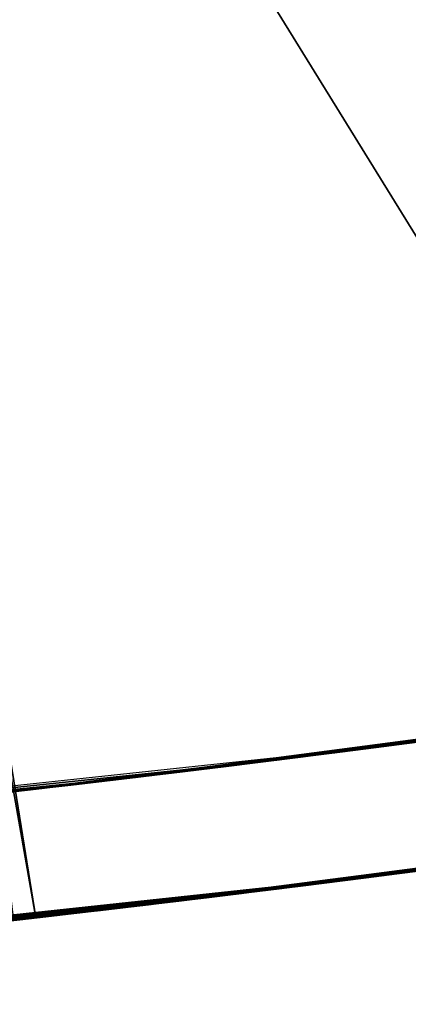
# Model space of a CAD drawing. Header units: millimetres. Extents: x -20 to 891, y -20 to 307.
# Tile 69 of 113: x 873.447 to 873.751, y 8.849 to 9.618. Entities that reach past the tile are written whole.
import ezdxf

# ---------------------------------------------------------------- set-up
doc = ezdxf.new("R2010")
doc.units = ezdxf.units.MM
doc.header["$LTSCALE"] = 41.718519
for name, color, linetype in [('78', 7, 'CONTINUOUS'), ('79', 7, 'CONTINUOUS'), ('80', 7, 'CONTINUOUS'), ('85', 7, 'CONTINUOUS'), ('86', 7, 'CONTINUOUS'), ('88', 7, 'CONTINUOUS'), ('89', 7, 'CONTINUOUS'), ('90', 7, 'CONTINUOUS'), ('91', 7, 'CONTINUOUS'), ('92', 7, 'CONTINUOUS'), ('93', 7, 'CONTINUOUS'), ('94', 7, 'CONTINUOUS'), ('95', 7, 'CONTINUOUS')]:
    doc.layers.add(name, color=color, linetype=linetype)

msp = doc.modelspace()

# ---------------------------------------------------------------- linework, layer by layer
at = {"layer": '78', "linetype": 'Continuous'}
for points in [[(870.06029, 48.75398, 65), (868.87932, 48.6532, 65), (875.79389, 9.32672, 65), (870.06029, 48.75398, 65)], [(876.93836, 9.6348, 65), (870.06029, 48.75398, 65), (875.79389, 9.32672, 65), (876.93836, 9.6348, 65)], [(868.87932, 48.6532, 65), (867.70628, 48.48263, 65), (875.79389, 9.32672, 65), (868.87932, 48.6532, 65)], [(867.12396, 48.37132, 65), (874.63287, 9.08691, 65), (867.70628, 48.48263, 65), (867.12396, 48.37132, 65)], [(867.70628, 48.48263, 65), (874.63287, 9.08691, 65), (875.79389, 9.32672, 65), (867.70628, 48.48263, 65)], [(866.54525, 48.24282, 65), (873.45983, 8.91633, 65), (867.12396, 48.37132, 65), (866.54525, 48.24282, 65)], [(874.04762, 8.99293, 65), (874.63287, 9.08691, 65), (867.12396, 48.37132, 65), (874.04762, 8.99293, 65)], [(873.45983, 8.91633, 65), (874.04762, 8.99293, 65), (867.12396, 48.37132, 65), (873.45983, 8.91633, 65)], [(872.87006, 8.85719, 65), (873.45983, 8.91633, 65), (866.54525, 48.24282, 65), (872.87006, 8.85719, 65)]]:
    msp.add_3dface(points, dxfattribs=at)
at = {"layer": '79', "linetype": 'Continuous'}
for points in [[(874.03906, 8.99169), (873.28988, 10.20536), (874.40782, 10.36728), (874.03906, 8.99169)], [(874.03906, 8.99169), (873.44273, 8.91437), (873.28988, 10.20536), (874.03906, 8.99169)]]:
    msp.add_3dface(points, dxfattribs=at)
at = {"layer": '80', "linetype": 'Continuous'}
for points in [[(874.63287, 9.08691, 22.66716), (873.72679, 8.94893, 22.65677), (874.63287, 9.08691, 22.18859), (874.63287, 9.08691, 22.66716)], [(874.63287, 9.08691, 22.18859), (873.72679, 8.94893, 22.65677), (874.35048, 9.03934, 22.19008), (874.63287, 9.08691, 22.18859)], [(874.63287, 9.08691, 11.15064), (874.11252, 9.00248, 12.01803), (873.74997, 8.95193, 10.4396), (874.63287, 9.08691, 11.15064)], [(874.35048, 9.03934, 22.19008), (873.72679, 8.94893, 22.65677), (874.10195, 9.00091, 22.1936), (874.35048, 9.03934, 22.19008)], [(874.16864, 9.01091, 16.97055), (874.01642, 8.98842, 18.2624), (873.54881, 8.92679, 16.96646), (874.16864, 9.01091, 16.97055)], [(874.11252, 9.00248, 12.01803), (873.62358, 8.93589, 11.9984), (873.74997, 8.95193, 10.4396), (874.11252, 9.00248, 12.01803)], [(874.06632, 8.99566, 21.7472), (873.49332, 8.92022, 21.734), (874.06544, 8.99553, 21.32338), (874.06632, 8.99566, 21.7472)], [(874.06544, 8.99553, 21.32338), (873.49332, 8.92022, 21.734), (873.97245, 8.98214, 21.32552), (874.06544, 8.99553, 21.32338)], [(874.10195, 9.00091, 22.1936), (873.72679, 8.94893, 22.65677), (873.96637, 8.98129, 22.19842), (874.10195, 9.00091, 22.1936)], [(874.03906, 8.99169), (873.45337, 8.91559, 5.36339), (873.44273, 8.91437), (874.03906, 8.99169)], [(873.61643, 8.93501, 5.2592), (873.45337, 8.91559, 5.36339), (874.03906, 8.99169), (873.61643, 8.93501, 5.2592)], [(874.04762, 8.99293, 65), (873.45983, 8.91633, 65), (874.02486, 8.98963, 25.4344), (874.04762, 8.99293, 65)], [(874.02486, 8.98963, 25.4344), (873.45983, 8.91633, 65), (873.9589, 8.98023, 25.37825), (874.02486, 8.98963, 25.4344)], [(874.01642, 8.98842, 18.2624), (873.49101, 8.91995, 18.25783), (873.54881, 8.92679, 16.96646), (874.01642, 8.98842, 18.2624)], [(873.76077, 8.95334, 5.18161), (873.61643, 8.93501, 5.2592), (874.03906, 8.99169), (873.76077, 8.95334, 5.18161)], [(873.9589, 8.98023, 25.37825), (873.45983, 8.91633, 65), (873.89297, 8.97106, 25.33288), (873.9589, 8.98023, 25.37825)], [(873.97245, 8.98214, 21.32552), (873.49332, 8.92022, 21.734), (873.89199, 8.97092, 21.32826), (873.97245, 8.98214, 21.32552)], [(873.96637, 8.98129, 22.19842), (873.72679, 8.94893, 22.65677), (873.85291, 8.96559, 22.20257), (873.96637, 8.98129, 22.19842)], [(873.90283, 8.97242, 16.574), (873.39674, 8.90916, 16.55589), (873.89441, 8.97126, 15.67418), (873.90283, 8.97242, 16.574)], [(873.89441, 8.97126, 15.67418), (873.39674, 8.90916, 16.55589), (873.77877, 8.9557, 15.69056), (873.89441, 8.97126, 15.67418)], [(873.89297, 8.97106, 25.33288), (873.45983, 8.91633, 65), (873.82792, 8.96223, 25.29763), (873.89297, 8.97106, 25.33288)], [(873.89199, 8.97092, 21.32826), (873.49332, 8.92022, 21.734), (873.82215, 8.96145, 21.33125), (873.89199, 8.97092, 21.32826)], [(873.88481, 8.96994, 19.34611), (873.74677, 8.95151, 21.01961), (873.71535, 8.94745, 19.18924), (873.88481, 8.96994, 19.34611)], [(873.8813, 8.96946, 5.64386), (873.7341, 8.94987, 8.60728), (873.71656, 8.94761, 5.7128), (873.8813, 8.96946, 5.64386)], [(873.85291, 8.96559, 22.20257), (873.72679, 8.94893, 22.65677), (873.75255, 8.95226, 22.20655), (873.85291, 8.96559, 22.20257)], [(873.80739, 8.95948, 8.60906), (873.7341, 8.94987, 8.60728), (873.8813, 8.96946, 5.64386), (873.80739, 8.95948, 8.60906)], [(873.81731, 8.96081, 21.02228), (873.74677, 8.95151, 21.01961), (873.88481, 8.96994, 19.34611), (873.81731, 8.96081, 21.02228)], [(873.77877, 8.9557, 15.69056), (873.39674, 8.90916, 16.55589), (873.66173, 8.94065, 15.6939), (873.77877, 8.9557, 15.69056)], [(873.82792, 8.96223, 25.29763), (873.45983, 8.91633, 65), (873.76745, 8.95421, 25.27284), (873.82792, 8.96223, 25.29763)], [(873.82215, 8.96145, 21.33125), (873.49332, 8.92022, 21.734), (873.76119, 8.95339, 21.33428), (873.82215, 8.96145, 21.33125)], [(873.7801, 8.95587, 13.99204), (873.66976, 8.94166, 13.98559), (873.76992, 8.95453, 13.16848), (873.7801, 8.95587, 13.99204)], [(873.81648, 8.96069, 24.84116), (873.71463, 8.94736, 24.8458), (873.7694, 8.95447, 23.13411), (873.81648, 8.96069, 24.84116)], [(873.78755, 8.95685, 12.3121), (873.72543, 8.94875, 12.70978), (873.71733, 8.94771, 12.31478), (873.78755, 8.95685, 12.3121)], [(873.82196, 8.96143, 12.7124), (873.72543, 8.94875, 12.70978), (873.78755, 8.95685, 12.3121), (873.82196, 8.96143, 12.7124)], [(873.74997, 8.95193, 10.4396), (872.86904, 8.8571, 11.96327), (872.86263, 8.85656, 9.73055), (873.74997, 8.95193, 10.4396)], [(872.87404, 8.85753, 11.9555), (872.86904, 8.8571, 11.96327), (873.74997, 8.95193, 10.4396), (872.87404, 8.85753, 11.9555)], [(872.8799, 8.85803, 11.94921), (872.87404, 8.85753, 11.9555), (873.74997, 8.95193, 10.4396), (872.8799, 8.85803, 11.94921)], [(872.88668, 8.85862, 11.94421), (872.8799, 8.85803, 11.94921), (873.74997, 8.95193, 10.4396), (872.88668, 8.85862, 11.94421)], [(872.89444, 8.85929, 11.94058), (872.88668, 8.85862, 11.94421), (873.74997, 8.95193, 10.4396), (872.89444, 8.85929, 11.94058)], [(872.90315, 8.86004, 11.93832), (872.89444, 8.85929, 11.94058), (873.74997, 8.95193, 10.4396), (872.90315, 8.86004, 11.93832)], [(872.91317, 8.86092, 11.93721), (872.90315, 8.86004, 11.93832), (873.74997, 8.95193, 10.4396), (872.91317, 8.86092, 11.93721)], [(872.92473, 8.86193, 11.93711), (872.91317, 8.86092, 11.93721), (873.74997, 8.95193, 10.4396), (872.92473, 8.86193, 11.93711)], [(872.93665, 8.86299, 11.9378), (872.92473, 8.86193, 11.93711), (873.74997, 8.95193, 10.4396), (872.93665, 8.86299, 11.9378)], [(873.72679, 8.94893, 22.65677), (872.92743, 8.86217, 22.6256), (873.65528, 8.93984, 22.21082), (873.72679, 8.94893, 22.65677)], [(872.94943, 8.86412, 11.9392), (872.93665, 8.86299, 11.9378), (873.74997, 8.95193, 10.4396), (872.94943, 8.86412, 11.9392)], [(872.96406, 8.86544, 11.94146), (872.94943, 8.86412, 11.9392), (873.74997, 8.95193, 10.4396), (872.96406, 8.86544, 11.94146)], [(872.9809, 8.86696, 11.94461), (872.96406, 8.86544, 11.94146), (873.74997, 8.95193, 10.4396), (872.9809, 8.86696, 11.94461)], [(873.00032, 8.86874, 11.94859), (872.9809, 8.86696, 11.94461), (873.74997, 8.95193, 10.4396), (873.00032, 8.86874, 11.94859)], [(873.02234, 8.87077, 11.95309), (873.00032, 8.86874, 11.94859), (873.74997, 8.95193, 10.4396), (873.02234, 8.87077, 11.95309)], [(873.04487, 8.87288, 11.95749), (873.02234, 8.87077, 11.95309), (873.74997, 8.95193, 10.4396), (873.04487, 8.87288, 11.95749)], [(873.07022, 8.87529, 11.96207), (873.04487, 8.87288, 11.95749), (873.74997, 8.95193, 10.4396), (873.07022, 8.87529, 11.96207)], [(873.10011, 8.87816, 11.967), (873.07022, 8.87529, 11.96207), (873.74997, 8.95193, 10.4396), (873.10011, 8.87816, 11.967)], [(873.13446, 8.88152, 11.97206), (873.10011, 8.87816, 11.967), (873.74997, 8.95193, 10.4396), (873.13446, 8.88152, 11.97206)], [(873.17013, 8.88508, 11.97661), (873.13446, 8.88152, 11.97206), (873.74997, 8.95193, 10.4396), (873.17013, 8.88508, 11.97661)], [(873.21209, 8.88934, 11.98105), (873.17013, 8.88508, 11.97661), (873.74997, 8.95193, 10.4396), (873.21209, 8.88934, 11.98105)], [(873.26297, 8.89463, 11.98522), (873.21209, 8.88934, 11.98105), (873.74997, 8.95193, 10.4396), (873.26297, 8.89463, 11.98522)], [(873.32024, 8.90074, 11.9885), (873.26297, 8.89463, 11.98522), (873.74997, 8.95193, 10.4396), (873.32024, 8.90074, 11.9885)], [(873.37826, 8.9071, 11.99066), (873.32024, 8.90074, 11.9885), (873.74997, 8.95193, 10.4396), (873.37826, 8.9071, 11.99066)], [(873.44504, 8.91463, 11.99229), (873.37826, 8.9071, 11.99066), (873.74997, 8.95193, 10.4396), (873.44504, 8.91463, 11.99229)], [(873.52576, 8.92404, 11.99419), (873.44504, 8.91463, 11.99229), (873.74997, 8.95193, 10.4396), (873.52576, 8.92404, 11.99419)], [(873.76745, 8.95421, 25.27284), (873.45983, 8.91633, 65), (873.70921, 8.94667, 25.25643), (873.76745, 8.95421, 25.27284)], [(873.76119, 8.95339, 21.33428), (873.49332, 8.92022, 21.734), (873.70518, 8.94615, 21.33741), (873.76119, 8.95339, 21.33428)], [(873.62358, 8.93589, 11.9984), (873.52576, 8.92404, 11.99419), (873.74997, 8.95193, 10.4396), (873.62358, 8.93589, 11.9984)], [(873.72543, 8.94875, 12.70978), (873.6482, 8.93895, 12.70731), (873.71733, 8.94771, 12.31478), (873.72543, 8.94875, 12.70978)], [(873.75255, 8.95226, 22.20655), (873.72679, 8.94893, 22.65677), (873.65528, 8.93984, 22.21082), (873.75255, 8.95226, 22.20655)], [(873.76937, 8.95446, 9.56057), (873.65956, 8.94037, 9.55469), (873.75607, 8.95272, 9.06722), (873.76937, 8.95446, 9.56057)], [(873.75607, 8.95272, 9.06722), (873.65956, 8.94037, 9.55469), (873.68782, 8.94394, 9.06903), (873.75607, 8.95272, 9.06722)], [(873.7341, 8.94987, 8.60728), (873.66947, 8.94162, 8.60546), (873.71656, 8.94761, 5.7128), (873.7341, 8.94987, 8.60728)], [(873.76992, 8.95453, 13.16848), (873.66976, 8.94166, 13.98559), (873.73846, 8.95043, 13.16898), (873.76992, 8.95453, 13.16848)], [(873.73846, 8.95043, 13.16898), (873.66976, 8.94166, 13.98559), (873.70718, 8.94641, 13.16952), (873.73846, 8.95043, 13.16898)], [(873.74677, 8.95151, 21.01961), (873.67842, 8.94275, 21.01689), (873.71535, 8.94745, 19.18924), (873.74677, 8.95151, 21.01961)], [(873.72304, 8.94844, 23.13693), (873.71463, 8.94736, 24.8458), (873.68127, 8.94311, 23.13958), (873.72304, 8.94844, 23.13693)], [(873.7694, 8.95447, 23.13411), (873.71463, 8.94736, 24.8458), (873.72304, 8.94844, 23.13693), (873.7694, 8.95447, 23.13411)], [(873.66173, 8.94065, 15.6939), (873.39674, 8.90916, 16.55589), (873.54621, 8.92648, 15.684), (873.66173, 8.94065, 15.6939)], [(873.70921, 8.94667, 25.25643), (873.45983, 8.91633, 65), (873.65461, 8.93975, 25.24801), (873.70921, 8.94667, 25.25643)], [(873.70518, 8.94615, 21.33741), (873.49332, 8.92022, 21.734), (873.64228, 8.93821, 21.34129), (873.70518, 8.94615, 21.33741)], [(873.65956, 8.94037, 9.55469), (873.55746, 8.92783, 9.54915), (873.62564, 8.93615, 9.07093), (873.65956, 8.94037, 9.55469)], [(873.66976, 8.94166, 13.98559), (873.55967, 8.9281, 13.99218), (873.64973, 8.93914, 13.17062), (873.66976, 8.94166, 13.98559)], [(873.71535, 8.94745, 19.18924), (873.61252, 8.93453, 21.01411), (873.58948, 8.93171, 19.07441), (873.71535, 8.94745, 19.18924)], [(873.66947, 8.94162, 8.60546), (873.59867, 8.93283, 8.60315), (873.62916, 8.93658, 5.75776), (873.66947, 8.94162, 8.60546)], [(873.71463, 8.94736, 24.8458), (873.61127, 8.93437, 24.86134), (873.68127, 8.94311, 23.13958), (873.71463, 8.94736, 24.8458)], [(873.68127, 8.94311, 23.13958), (873.61127, 8.93437, 24.86134), (873.64289, 8.93829, 23.14209), (873.68127, 8.94311, 23.13958)], [(873.67842, 8.94275, 21.01689), (873.61252, 8.93453, 21.01411), (873.71535, 8.94745, 19.18924), (873.67842, 8.94275, 21.01689)], [(873.68782, 8.94394, 9.06903), (873.65956, 8.94037, 9.55469), (873.62564, 8.93615, 9.07093), (873.68782, 8.94394, 9.06903)], [(873.67231, 8.94198, 5.73465), (873.66947, 8.94162, 8.60546), (873.62916, 8.93658, 5.75776), (873.67231, 8.94198, 5.73465)], [(873.71733, 8.94771, 12.31478), (873.6482, 8.93895, 12.70731), (873.65727, 8.94009, 12.31776), (873.71733, 8.94771, 12.31478)], [(873.67756, 8.94264, 13.17006), (873.66976, 8.94166, 13.98559), (873.64973, 8.93914, 13.17062), (873.67756, 8.94264, 13.17006)], [(873.71656, 8.94761, 5.7128), (873.66947, 8.94162, 8.60546), (873.67231, 8.94198, 5.73465), (873.71656, 8.94761, 5.7128)], [(873.70718, 8.94641, 13.16952), (873.66976, 8.94166, 13.98559), (873.67756, 8.94264, 13.17006), (873.70718, 8.94641, 13.16952)], [(873.65528, 8.93984, 22.21082), (872.92743, 8.86217, 22.6256), (873.57373, 8.92979, 22.21483), (873.65528, 8.93984, 22.21082)], [(873.65461, 8.93975, 25.24801), (873.45983, 8.91633, 65), (873.60212, 8.93325, 25.2464), (873.65461, 8.93975, 25.24801)], [(873.60212, 8.93325, 25.2464), (873.45983, 8.91633, 65), (873.54274, 8.92607, 25.25187), (873.60212, 8.93325, 25.2464)], [(873.64228, 8.93821, 21.34129), (873.49332, 8.92022, 21.734), (873.5893, 8.93168, 21.34483), (873.64228, 8.93821, 21.34129)], [(873.61127, 8.93437, 24.86134), (873.51038, 8.92222, 24.88731), (873.60781, 8.93395, 23.14446), (873.61127, 8.93437, 24.86134)], [(873.60781, 8.93395, 23.14446), (873.51038, 8.92222, 24.88731), (873.57548, 8.93001, 23.1467), (873.60781, 8.93395, 23.14446)], [(873.59867, 8.93283, 8.60315), (873.53422, 8.92505, 8.60079), (873.58716, 8.93142, 5.7821), (873.59867, 8.93283, 8.60315)], [(873.61252, 8.93453, 21.01411), (873.5444, 8.92626, 21.01112), (873.58948, 8.93171, 19.07441), (873.61252, 8.93453, 21.01411)], [(873.62564, 8.93615, 9.07093), (873.55746, 8.92783, 9.54915), (873.56848, 8.92916, 9.07288), (873.62564, 8.93615, 9.07093)], [(873.64973, 8.93914, 13.17062), (873.55967, 8.9281, 13.99218), (873.62304, 8.93583, 13.17119), (873.64973, 8.93914, 13.17062)], [(873.62304, 8.93583, 13.17119), (873.55967, 8.9281, 13.99218), (873.59713, 8.93264, 13.17178), (873.62304, 8.93583, 13.17119)], [(873.59713, 8.93264, 13.17178), (873.55967, 8.9281, 13.99218), (873.57213, 8.9296, 13.17238), (873.59713, 8.93264, 13.17178)], [(873.6482, 8.93895, 12.70731), (873.58129, 8.93071, 12.7049), (873.59301, 8.93214, 12.32189), (873.6482, 8.93895, 12.70731)], [(873.62916, 8.93658, 5.75776), (873.59867, 8.93283, 8.60315), (873.58716, 8.93142, 5.7821), (873.62916, 8.93658, 5.75776)], [(873.65727, 8.94009, 12.31776), (873.6482, 8.93895, 12.70731), (873.59301, 8.93214, 12.32189), (873.65727, 8.94009, 12.31776)], [(873.64289, 8.93829, 23.14209), (873.61127, 8.93437, 24.86134), (873.60781, 8.93395, 23.14446), (873.64289, 8.93829, 23.14209)], [(873.54881, 8.92679, 16.96646), (872.78446, 8.85007, 18.2411), (872.76895, 8.84882, 16.9592), (873.54881, 8.92679, 16.96646)], [(872.80499, 8.85175, 18.2408), (872.78446, 8.85007, 18.2411), (873.54881, 8.92679, 16.96646), (872.80499, 8.85175, 18.2408)], [(873.49101, 8.91995, 18.25783), (872.80499, 8.85175, 18.2408), (873.54881, 8.92679, 16.96646), (873.49101, 8.91995, 18.25783)], [(873.57373, 8.92979, 22.21483), (872.92743, 8.86217, 22.6256), (873.49873, 8.92086, 22.21895), (873.57373, 8.92979, 22.21483)], [(873.54621, 8.92648, 15.684), (873.39674, 8.90916, 16.55589), (873.43352, 8.91332, 15.66118), (873.54621, 8.92648, 15.684)], [(873.55967, 8.9281, 13.99218), (873.45099, 8.91532, 14.01158), (873.54777, 8.92667, 13.173), (873.55967, 8.9281, 13.99218)], [(873.54777, 8.92667, 13.173), (873.45099, 8.91532, 14.01158), (873.52401, 8.92384, 13.17365), (873.54777, 8.92667, 13.173)], [(873.54274, 8.92607, 25.25187), (873.45983, 8.91633, 65), (873.48023, 8.91869, 25.26557), (873.54274, 8.92607, 25.25187)], [(873.58948, 8.93171, 19.07441), (873.48472, 8.91922, 21.00839), (873.46433, 8.91685, 18.96145), (873.58948, 8.93171, 19.07441)], [(873.55746, 8.92783, 9.54915), (873.46872, 8.91736, 9.54553), (873.51585, 8.92287, 9.07489), (873.55746, 8.92783, 9.54915)], [(873.53336, 8.92495, 21.34889), (873.49332, 8.92022, 21.734), (873.47432, 8.91801, 21.35349), (873.53336, 8.92495, 21.34889)], [(873.53422, 8.92505, 8.60079), (873.47963, 8.91862, 8.59853), (873.50247, 8.92129, 5.83712), (873.53422, 8.92505, 8.60079)], [(873.5444, 8.92626, 21.01112), (873.48472, 8.91922, 21.00839), (873.58948, 8.93171, 19.07441), (873.5444, 8.92626, 21.01112)], [(873.5893, 8.93168, 21.34483), (873.49332, 8.92022, 21.734), (873.53336, 8.92495, 21.34889), (873.5893, 8.93168, 21.34483)], [(873.54488, 8.92632, 5.80855), (873.53422, 8.92505, 8.60079), (873.50247, 8.92129, 5.83712), (873.54488, 8.92632, 5.80855)], [(873.57548, 8.93001, 23.1467), (873.51038, 8.92222, 24.88731), (873.54583, 8.92643, 23.14881), (873.57548, 8.93001, 23.1467)], [(873.54583, 8.92643, 23.14881), (873.51038, 8.92222, 24.88731), (873.51842, 8.92317, 23.15081), (873.54583, 8.92643, 23.14881)], [(873.58129, 8.93071, 12.7049), (873.51577, 8.92286, 12.70229), (873.51727, 8.92304, 12.32845), (873.58129, 8.93071, 12.7049)], [(873.56848, 8.92916, 9.07288), (873.55746, 8.92783, 9.54915), (873.51585, 8.92287, 9.07489), (873.56848, 8.92916, 9.07288)], [(873.59301, 8.93214, 12.32189), (873.58129, 8.93071, 12.7049), (873.51727, 8.92304, 12.32845), (873.59301, 8.93214, 12.32189)], [(873.58716, 8.93142, 5.7821), (873.53422, 8.92505, 8.60079), (873.54488, 8.92632, 5.80855), (873.58716, 8.93142, 5.7821)], [(873.57213, 8.9296, 13.17238), (873.55967, 8.9281, 13.99218), (873.54777, 8.92667, 13.173), (873.57213, 8.9296, 13.17238)], [(873.49332, 8.92022, 21.734), (872.85562, 8.85596, 21.70401), (873.47432, 8.91801, 21.35349), (873.49332, 8.92022, 21.734)], [(873.47432, 8.91801, 21.35349), (872.85562, 8.85596, 21.70401), (873.41879, 8.91165, 21.35813), (873.47432, 8.91801, 21.35349)], [(873.49873, 8.92086, 22.21895), (872.92743, 8.86217, 22.6256), (873.42864, 8.91276, 22.22325), (873.49873, 8.92086, 22.21895)], [(873.46872, 8.91736, 9.54553), (873.38446, 8.90779, 9.54406), (873.46775, 8.91725, 9.0769), (873.46872, 8.91736, 9.54553)], [(873.46775, 8.91725, 9.0769), (873.38446, 8.90779, 9.54406), (873.42451, 8.91229, 9.07888), (873.46775, 8.91725, 9.0769)], [(873.51038, 8.92222, 24.88731), (873.4159, 8.91132, 24.9224), (873.49312, 8.9202, 23.15269), (873.51038, 8.92222, 24.88731)], [(873.49312, 8.9202, 23.15269), (873.4159, 8.91132, 24.9224), (873.47146, 8.91768, 23.15432), (873.49312, 8.9202, 23.15269)], [(873.47146, 8.91768, 23.15432), (873.4159, 8.91132, 24.9224), (873.44663, 8.91482, 23.15625), (873.47146, 8.91768, 23.15432)], [(873.48023, 8.91869, 25.26557), (873.45983, 8.91633, 65), (873.41656, 8.91139, 25.28753), (873.48023, 8.91869, 25.26557)], [(873.47963, 8.91862, 8.59853), (873.43224, 8.91317, 8.59638), (873.45976, 8.91633, 5.86814), (873.47963, 8.91862, 8.59853)], [(873.48472, 8.91922, 21.00839), (873.43346, 8.91331, 21.00596), (873.46433, 8.91685, 18.96145), (873.48472, 8.91922, 21.00839)], [(873.51727, 8.92304, 12.32845), (873.45194, 8.91542, 12.6995), (873.44804, 8.91498, 12.33627), (873.51727, 8.92304, 12.32845)], [(873.52401, 8.92384, 13.17365), (873.45099, 8.91532, 14.01158), (873.50083, 8.9211, 13.17431), (873.52401, 8.92384, 13.17365)], [(873.50083, 8.9211, 13.17431), (873.45099, 8.91532, 14.01158), (873.47802, 8.91844, 13.17501), (873.50083, 8.9211, 13.17431)], [(873.47802, 8.91844, 13.17501), (873.45099, 8.91532, 14.01158), (873.45557, 8.91584, 13.17573), (873.47802, 8.91844, 13.17501)], [(873.51577, 8.92286, 12.70229), (873.45194, 8.91542, 12.6995), (873.51727, 8.92304, 12.32845), (873.51577, 8.92286, 12.70229)], [(873.50247, 8.92129, 5.83712), (873.47963, 8.91862, 8.59853), (873.45976, 8.91633, 5.86814), (873.50247, 8.92129, 5.83712)], [(873.51585, 8.92287, 9.07489), (873.46872, 8.91736, 9.54553), (873.46775, 8.91725, 9.0769), (873.51585, 8.92287, 9.07489)], [(873.51842, 8.92317, 23.15081), (873.51038, 8.92222, 24.88731), (873.49312, 8.9202, 23.15269), (873.51842, 8.92317, 23.15081)], [(873.45983, 8.91633, 65), (872.87006, 8.85719, 65), (873.41656, 8.91139, 25.28753), (873.45983, 8.91633, 65)], [(873.46433, 8.91685, 18.96145), (873.28708, 8.89718, 20.99863), (873.28059, 8.89649, 18.79761), (873.46433, 8.91685, 18.96145)], [(873.3167, 8.90036, 21.00016), (873.28708, 8.89718, 20.99863), (873.46433, 8.91685, 18.96145), (873.3167, 8.90036, 21.00016)], [(873.35043, 8.90403, 21.00188), (873.3167, 8.90036, 21.00016), (873.46433, 8.91685, 18.96145), (873.35043, 8.90403, 21.00188)], [(873.45337, 8.91559, 5.36339), (873.32238, 8.90097, 5.46777), (873.44273, 8.91437), (873.45337, 8.91559, 5.36339)], [(873.45099, 8.91532, 14.01158), (873.34572, 8.90351, 14.04331), (873.43379, 8.91335, 13.17646), (873.45099, 8.91532, 14.01158)], [(873.38905, 8.9083, 21.0038), (873.35043, 8.90403, 21.00188), (873.46433, 8.91685, 18.96145), (873.38905, 8.9083, 21.0038)], [(873.43346, 8.91331, 21.00596), (873.38905, 8.9083, 21.0038), (873.46433, 8.91685, 18.96145), (873.43346, 8.91331, 21.00596)], [(873.44804, 8.91498, 12.33627), (873.39595, 8.90907, 12.69685), (873.39029, 8.90844, 12.34458), (873.44804, 8.91498, 12.33627)], [(873.45194, 8.91542, 12.6995), (873.39595, 8.90907, 12.69685), (873.44804, 8.91498, 12.33627), (873.45194, 8.91542, 12.6995)], [(873.45976, 8.91633, 5.86814), (873.43224, 8.91317, 8.59638), (873.41878, 8.91164, 5.90008), (873.45976, 8.91633, 5.86814)], [(873.45557, 8.91584, 13.17573), (873.45099, 8.91532, 14.01158), (873.43379, 8.91335, 13.17646), (873.45557, 8.91584, 13.17573)]]:
    msp.add_3dface(points, dxfattribs=at)
at = {"layer": '85', "linetype": 'Continuous'}
for points in [[(873.37532, 9.00739, 16.96443), (873.38079, 9.008, 16.55595), (873.86072, 9.06757, 16.97016), (873.37532, 9.00739, 16.96443)], [(873.38079, 9.008, 16.55595), (873.87938, 9.07013, 16.57415), (873.86072, 9.06757, 16.97016), (873.38079, 9.008, 16.55595)], [(873.74447, 9.05206, 15.69178), (873.75868, 9.05392, 13.99178), (873.86453, 9.06809, 15.67635), (873.74447, 9.05206, 15.69178)], [(873.62603, 9.03696, 15.6934), (873.64743, 9.03964, 13.98538), (873.74447, 9.05206, 15.69178), (873.62603, 9.03696, 15.6934)], [(873.64743, 9.03964, 13.98538), (873.75868, 9.05392, 13.99178), (873.74447, 9.05206, 15.69178), (873.64743, 9.03964, 13.98538)], [(873.5112, 9.02302, 15.68155), (873.53877, 9.0263, 13.99224), (873.62603, 9.03696, 15.6934), (873.5112, 9.02302, 15.68155)], [(873.53877, 9.0263, 13.99224), (873.64743, 9.03964, 13.98538), (873.62603, 9.03696, 15.6934), (873.53877, 9.0263, 13.99224)], [(873.43193, 9.01379, 14.01194), (873.53877, 9.0263, 13.99224), (873.5112, 9.02302, 15.68155), (873.43193, 9.01379, 14.01194)], [(873.39958, 9.01011, 15.65664), (873.43193, 9.01379, 14.01194), (873.5112, 9.02302, 15.68155), (873.39958, 9.01011, 15.65664)]]:
    msp.add_3dface(points, dxfattribs=at)
at = {"layer": '86', "linetype": 'Continuous'}
for points in [[(874.10883, 9.10303, 22.66418), (873.54957, 9.0276, 23.1473), (873.54124, 9.0266, 22.65243), (874.10883, 9.10303, 22.66418)], [(873.59712, 9.03339, 23.144), (873.54957, 9.0276, 23.1473), (874.10883, 9.10303, 22.66418), (873.59712, 9.03339, 23.144)], [(873.65155, 9.04015, 23.14038), (873.59712, 9.03339, 23.144), (874.10883, 9.10303, 22.66418), (873.65155, 9.04015, 23.14038)], [(873.71718, 9.04851, 23.13623), (873.65155, 9.04015, 23.14038), (874.10883, 9.10303, 22.66418), (873.71718, 9.04851, 23.13623)], [(873.78694, 9.05765, 23.13206), (873.71718, 9.04851, 23.13623), (874.10883, 9.10303, 22.66418), (873.78694, 9.05765, 23.13206)], [(872.91183, 8.96118, 23.20232), (872.91005, 8.96103, 22.6256), (873.54124, 9.0266, 22.65243), (872.91183, 8.96118, 23.20232)], [(872.92028, 8.96193, 23.20165), (872.91183, 8.96118, 23.20232), (873.54124, 9.0266, 22.65243), (872.92028, 8.96193, 23.20165)], [(872.92952, 8.96275, 23.20089), (872.92028, 8.96193, 23.20165), (873.54124, 9.0266, 22.65243), (872.92952, 8.96275, 23.20089)], [(872.93957, 8.96364, 23.20004), (872.92952, 8.96275, 23.20089), (873.54124, 9.0266, 22.65243), (872.93957, 8.96364, 23.20004)], [(872.95051, 8.96462, 23.19908), (872.93957, 8.96364, 23.20004), (873.54124, 9.0266, 22.65243), (872.95051, 8.96462, 23.19908)], [(872.96237, 8.96569, 23.19801), (872.95051, 8.96462, 23.19908), (873.54124, 9.0266, 22.65243), (872.96237, 8.96569, 23.19801)], [(872.97159, 8.96653, 23.19717), (872.96237, 8.96569, 23.19801), (873.54124, 9.0266, 22.65243), (872.97159, 8.96653, 23.19717)], [(872.98075, 8.96736, 23.19632), (872.97159, 8.96653, 23.19717), (873.54124, 9.0266, 22.65243), (872.98075, 8.96736, 23.19632)], [(872.9908, 8.96828, 23.19538), (872.98075, 8.96736, 23.19632), (873.54124, 9.0266, 22.65243), (872.9908, 8.96828, 23.19538)], [(873.00161, 8.96928, 23.19436), (872.9908, 8.96828, 23.19538), (873.54124, 9.0266, 22.65243), (873.00161, 8.96928, 23.19436)], [(873.01332, 8.97036, 23.19325), (873.00161, 8.96928, 23.19436), (873.54124, 9.0266, 22.65243), (873.01332, 8.97036, 23.19325)], [(873.02609, 8.97156, 23.19203), (873.01332, 8.97036, 23.19325), (873.54124, 9.0266, 22.65243), (873.02609, 8.97156, 23.19203)], [(873.04013, 8.97288, 23.19068), (873.02609, 8.97156, 23.19203), (873.54124, 9.0266, 22.65243), (873.04013, 8.97288, 23.19068)], [(873.05564, 8.97435, 23.1892), (873.04013, 8.97288, 23.19068), (873.54124, 9.0266, 22.65243), (873.05564, 8.97435, 23.1892)], [(873.07299, 8.97601, 23.18754), (873.05564, 8.97435, 23.1892), (873.54124, 9.0266, 22.65243), (873.07299, 8.97601, 23.18754)], [(873.09254, 8.9779, 23.18567), (873.07299, 8.97601, 23.18754), (873.54124, 9.0266, 22.65243), (873.09254, 8.9779, 23.18567)], [(873.1147, 8.98006, 23.18357), (873.09254, 8.9779, 23.18567), (873.54124, 9.0266, 22.65243), (873.1147, 8.98006, 23.18357)], [(873.14126, 8.98269, 23.18107), (873.1147, 8.98006, 23.18357), (873.54124, 9.0266, 22.65243), (873.14126, 8.98269, 23.18107)], [(873.16092, 8.98465, 23.17923), (873.14126, 8.98269, 23.18107), (873.54124, 9.0266, 22.65243), (873.16092, 8.98465, 23.17923)], [(873.17829, 8.98641, 23.17763), (873.16092, 8.98465, 23.17923), (873.54124, 9.0266, 22.65243), (873.17829, 8.98641, 23.17763)], [(873.19873, 8.98849, 23.17575), (873.17829, 8.98641, 23.17763), (873.54124, 9.0266, 22.65243), (873.19873, 8.98849, 23.17575)], [(873.22178, 8.99087, 23.17367), (873.19873, 8.98849, 23.17575), (873.54124, 9.0266, 22.65243), (873.22178, 8.99087, 23.17367)], [(873.24795, 8.9936, 23.17134), (873.22178, 8.99087, 23.17367), (873.54124, 9.0266, 22.65243), (873.24795, 8.9936, 23.17134)], [(873.27779, 8.99676, 23.16872), (873.24795, 8.9936, 23.17134), (873.54124, 9.0266, 22.65243), (873.27779, 8.99676, 23.16872)], [(873.31196, 9.00043, 23.16579), (873.27779, 8.99676, 23.16872), (873.54124, 9.0266, 22.65243), (873.31196, 9.00043, 23.16579)], [(873.3523, 9.00484, 23.16242), (873.31196, 9.00043, 23.16579), (873.54124, 9.0266, 22.65243), (873.3523, 9.00484, 23.16242)], [(873.39479, 9.00957, 23.15897), (873.3523, 9.00484, 23.16242), (873.54124, 9.0266, 22.65243), (873.39479, 9.00957, 23.15897)], [(873.43531, 9.01417, 23.15578), (873.39479, 9.00957, 23.15897), (873.54124, 9.0266, 22.65243), (873.43531, 9.01417, 23.15578)], [(873.46946, 9.01812, 23.15316), (873.43531, 9.01417, 23.15578), (873.54124, 9.0266, 22.65243), (873.46946, 9.01812, 23.15316)], [(873.50741, 9.02257, 23.15034), (873.46946, 9.01812, 23.15316), (873.54124, 9.0266, 22.65243), (873.50741, 9.02257, 23.15034)], [(873.54957, 9.0276, 23.1473), (873.50741, 9.02257, 23.15034), (873.54124, 9.0266, 22.65243), (873.54957, 9.0276, 23.1473)]]:
    msp.add_3dface(points, dxfattribs=at)
at = {"layer": '88', "linetype": 'Continuous'}
for points in [[(873.76763, 8.95423, 14.44645), (873.71882, 8.9479, 15.23305), (873.71767, 8.94775, 14.43564), (873.76763, 8.95423, 14.44645)], [(873.76976, 8.95451, 15.22184), (873.71882, 8.9479, 15.23305), (873.76763, 8.95423, 14.44645), (873.76976, 8.95451, 15.22184)], [(873.61436, 8.93476, 14.43577), (873.66651, 8.94125, 14.432), (873.61556, 8.9349, 15.23317), (873.61436, 8.93476, 14.43577)], [(873.66651, 8.94125, 14.432), (873.66677, 8.94128, 15.23682), (873.61556, 8.9349, 15.23317), (873.66651, 8.94125, 14.432)], [(873.71767, 8.94775, 14.43564), (873.66677, 8.94128, 15.23682), (873.66651, 8.94125, 14.432), (873.71767, 8.94775, 14.43564)], [(873.71882, 8.9479, 15.23305), (873.66677, 8.94128, 15.23682), (873.71767, 8.94775, 14.43564), (873.71882, 8.9479, 15.23305)], [(873.5633, 8.92853, 14.44699), (873.61436, 8.93476, 14.43577), (873.56551, 8.9288, 15.22235), (873.5633, 8.92853, 14.44699)], [(873.56551, 8.9288, 15.22235), (873.61436, 8.93476, 14.43577), (873.61556, 8.9349, 15.23317), (873.56551, 8.9288, 15.22235)], [(873.51122, 8.92232, 14.46637), (873.5633, 8.92853, 14.44699), (873.51363, 8.92261, 15.20341), (873.51122, 8.92232, 14.46637)], [(873.51363, 8.92261, 15.20341), (873.5633, 8.92853, 14.44699), (873.56551, 8.9288, 15.22235), (873.51363, 8.92261, 15.20341)], [(873.4577, 8.91609, 14.49477), (873.51122, 8.92232, 14.46637), (873.46029, 8.91639, 15.17563), (873.4577, 8.91609, 14.49477)], [(873.46029, 8.91639, 15.17563), (873.51122, 8.92232, 14.46637), (873.51363, 8.92261, 15.20341), (873.46029, 8.91639, 15.17563)], [(873.40394, 8.90997, 14.53274), (873.4577, 8.91609, 14.49477), (873.40757, 8.91038, 15.13905), (873.40394, 8.90997, 14.53274)], [(873.40757, 8.91038, 15.13905), (873.4577, 8.91609, 14.49477), (873.46029, 8.91639, 15.17563), (873.40757, 8.91038, 15.13905)]]:
    msp.add_3dface(points, dxfattribs=at)
at = {"layer": '89', "linetype": 'Continuous'}
for points in [[(873.92178, 9.076, 5.10695), (873.86628, 9.06833, 5.64328), (873.74855, 9.05259, 5.17906), (873.92178, 9.076, 5.10695)], [(873.86628, 9.06833, 5.64328), (873.69923, 9.04621, 5.7128), (873.74855, 9.05259, 5.17906), (873.86628, 9.06833, 5.64328)], [(873.74855, 9.05259, 5.17906), (873.59923, 9.03365, 5.76484), (873.59909, 9.03363, 5.2592), (873.74855, 9.05259, 5.17906)], [(873.64808, 9.03972, 5.73823), (873.59923, 9.03365, 5.76484), (873.74855, 9.05259, 5.17906), (873.64808, 9.03972, 5.73823)], [(873.69923, 9.04621, 5.7128), (873.64808, 9.03972, 5.73823), (873.74855, 9.05259, 5.17906), (873.69923, 9.04621, 5.7128)], [(873.59909, 9.03363, 5.2592), (873.46127, 9.01716, 5.85414), (873.43652, 9.01431, 5.36582), (873.59909, 9.03363, 5.2592)], [(873.50646, 9.02246, 5.82244), (873.46127, 9.01716, 5.85414), (873.59909, 9.03363, 5.2592), (873.50646, 9.02246, 5.82244)], [(873.55227, 9.02793, 5.79281), (873.50646, 9.02246, 5.82244), (873.59909, 9.03363, 5.2592), (873.55227, 9.02793, 5.79281)], [(873.59923, 9.03365, 5.76484), (873.55227, 9.02793, 5.79281), (873.59909, 9.03363, 5.2592), (873.59923, 9.03365, 5.76484)], [(873.46127, 9.01716, 5.85414), (873.41677, 9.01206, 5.88791), (873.43652, 9.01431, 5.36582), (873.46127, 9.01716, 5.85414)]]:
    msp.add_3dface(points, dxfattribs=at)
at = {"layer": '90', "linetype": 'Continuous'}
for points in [[(873.72554, 9.0496, 9.06755), (873.76866, 9.05523, 8.60857), (873.8032, 9.05981, 9.06575), (873.72554, 9.0496, 9.06755)], [(873.64994, 9.03995, 9.06963), (873.72417, 9.04942, 8.60748), (873.72554, 9.0496, 9.06755), (873.64994, 9.03995, 9.06963)], [(873.66686, 9.04208, 8.60587), (873.72417, 9.04942, 8.60748), (873.64994, 9.03995, 9.06963), (873.66686, 9.04208, 8.60587)], [(873.72417, 9.04942, 8.60748), (873.76866, 9.05523, 8.60857), (873.72554, 9.0496, 9.06755), (873.72417, 9.04942, 8.60748)], [(873.59922, 9.03365, 8.60377), (873.66686, 9.04208, 8.60587), (873.64994, 9.03995, 9.06963), (873.59922, 9.03365, 8.60377)], [(873.53978, 9.02642, 8.60166), (873.59922, 9.03365, 8.60377), (873.58536, 9.03195, 9.07169), (873.53978, 9.02642, 8.60166)], [(873.58536, 9.03195, 9.07169), (873.59922, 9.03365, 8.60377), (873.64994, 9.03995, 9.06963), (873.58536, 9.03195, 9.07169)], [(873.48104, 9.01947, 9.07559), (873.48713, 9.02018, 8.59959), (873.52918, 9.02516, 9.0737), (873.48104, 9.01947, 9.07559)], [(873.48713, 9.02018, 8.59959), (873.53978, 9.02642, 8.60166), (873.52918, 9.02516, 9.0737), (873.48713, 9.02018, 8.59959)], [(873.52918, 9.02516, 9.0737), (873.53978, 9.02642, 8.60166), (873.58536, 9.03195, 9.07169), (873.52918, 9.02516, 9.0737)], [(873.43022, 9.01359, 9.07781), (873.4406, 9.01478, 8.59757), (873.48104, 9.01947, 9.07559), (873.43022, 9.01359, 9.07781)], [(873.4406, 9.01478, 8.59757), (873.48713, 9.02018, 8.59959), (873.48104, 9.01947, 9.07559), (873.4406, 9.01478, 8.59757)]]:
    msp.add_3dface(points, dxfattribs=at)
at = {"layer": '91', "linetype": 'Continuous'}
for points in [[(874.61555, 9.1854, 11.15064), (873.73262, 9.05051, 10.43959), (874.61555, 9.1854, 10.54339), (874.61555, 9.1854, 11.15064)], [(874.61555, 9.1854, 10.54339), (873.73262, 9.05051, 10.43959), (874.20803, 9.1181, 10.22498), (874.61555, 9.1854, 10.54339)], [(874.20803, 9.1181, 10.22498), (873.73262, 9.05051, 10.43959), (873.79927, 9.05929, 9.90676), (874.20803, 9.1181, 10.22498)], [(873.60625, 9.03451, 11.9984), (874.09115, 9.1004, 12.01792), (873.66849, 9.04229, 12.31623), (873.60625, 9.03451, 11.9984)], [(873.66849, 9.04229, 12.31623), (874.09115, 9.1004, 12.01792), (873.76044, 9.05415, 12.31244), (873.66849, 9.04229, 12.31623)], [(873.79927, 9.05929, 9.90676), (873.73262, 9.05051, 10.43959), (873.79477, 9.05869, 9.90262), (873.79927, 9.05929, 9.90676)], [(873.79477, 9.05869, 9.90262), (873.73262, 9.05051, 10.43959), (873.79089, 9.05817, 9.8989), (873.79477, 9.05869, 9.90262)], [(873.79089, 9.05817, 9.8989), (873.73262, 9.05051, 10.43959), (873.78758, 9.05773, 9.89553), (873.79089, 9.05817, 9.8989)], [(873.78758, 9.05773, 9.89553), (873.73262, 9.05051, 10.43959), (873.78474, 9.05735, 9.89244), (873.78758, 9.05773, 9.89553)], [(873.78474, 9.05735, 9.89244), (873.73262, 9.05051, 10.43959), (873.78231, 9.05703, 9.88952), (873.78474, 9.05735, 9.89244)], [(873.78231, 9.05703, 9.88952), (873.73262, 9.05051, 10.43959), (873.78023, 9.05676, 9.88665), (873.78231, 9.05703, 9.88952)], [(873.78023, 9.05676, 9.88665), (873.73262, 9.05051, 10.43959), (873.77845, 9.05652, 9.88369), (873.78023, 9.05676, 9.88665)], [(873.77845, 9.05652, 9.88369), (873.73262, 9.05051, 10.43959), (873.77703, 9.05633, 9.8807), (873.77845, 9.05652, 9.88369)], [(873.77703, 9.05633, 9.8807), (873.73262, 9.05051, 10.43959), (873.77608, 9.05621, 9.87777), (873.77703, 9.05633, 9.8807)], [(873.77608, 9.05621, 9.87777), (873.73262, 9.05051, 10.43959), (873.7756, 9.05614, 9.87487), (873.77608, 9.05621, 9.87777)], [(873.7756, 9.05614, 9.87487), (873.73262, 9.05051, 10.43959), (873.77548, 9.05613, 9.872), (873.7756, 9.05614, 9.87487)], [(873.77548, 9.05613, 9.872), (873.73262, 9.05051, 10.43959), (873.75457, 9.05338, 9.56067), (873.77548, 9.05613, 9.872)], [(873.73262, 9.05051, 10.43959), (872.84524, 8.95544, 9.73055), (873.6467, 9.03955, 9.55493), (873.73262, 9.05051, 10.43959)], [(873.75457, 9.05338, 9.56067), (873.73262, 9.05051, 10.43959), (873.6467, 9.03955, 9.55493), (873.75457, 9.05338, 9.56067)], [(873.57382, 9.03054, 12.32206), (873.60625, 9.03451, 11.9984), (873.66849, 9.04229, 12.31623), (873.57382, 9.03054, 12.32206)], [(873.6467, 9.03955, 9.55493), (872.84524, 8.95544, 9.73055), (873.55706, 9.02851, 9.55), (873.6467, 9.03955, 9.55493)], [(873.5274, 9.02494, 11.99481), (873.60625, 9.03451, 11.9984), (873.57382, 9.03054, 12.32206), (873.5274, 9.02494, 11.99481)], [(873.55706, 9.02851, 9.55), (872.84524, 8.95544, 9.73055), (873.47872, 9.0192, 9.54648), (873.55706, 9.02851, 9.55)], [(873.45932, 9.01694, 11.99298), (873.5274, 9.02494, 11.99481), (873.4882, 9.02031, 12.32959), (873.45932, 9.01694, 11.99298)], [(873.4882, 9.02031, 12.32959), (873.5274, 9.02494, 11.99481), (873.57382, 9.03054, 12.32206), (873.4882, 9.02031, 12.32959)], [(873.47872, 9.0192, 9.54648), (872.84524, 8.95544, 9.73055), (873.39738, 9.00986, 9.54429), (873.47872, 9.0192, 9.54648)], [(873.41609, 9.01198, 12.33823), (873.45932, 9.01694, 11.99298), (873.4882, 9.02031, 12.32959), (873.41609, 9.01198, 12.33823)], [(873.40052, 9.01022, 11.99168), (873.45932, 9.01694, 11.99298), (873.41609, 9.01198, 12.33823), (873.40052, 9.01022, 11.99168)]]:
    msp.add_3dface(points, dxfattribs=at)
at = {"layer": '92', "linetype": 'Continuous'}
for points in [[(873.73392, 9.05068, 12.71051), (873.79521, 9.05874, 12.71218), (873.76804, 9.05515, 13.16824), (873.73392, 9.05068, 12.71051)], [(873.67154, 9.04268, 12.70865), (873.73392, 9.05068, 12.71051), (873.68613, 9.04453, 13.16958), (873.67154, 9.04268, 12.70865)], [(873.68613, 9.04453, 13.16958), (873.73392, 9.05068, 12.71051), (873.72742, 9.04984, 13.16887), (873.68613, 9.04453, 13.16958)], [(873.72742, 9.04984, 13.16887), (873.73392, 9.05068, 12.71051), (873.76804, 9.05515, 13.16824), (873.72742, 9.04984, 13.16887)], [(873.61746, 9.0359, 12.70684), (873.67154, 9.04268, 12.70865), (873.64275, 9.03905, 13.17041), (873.61746, 9.0359, 12.70684)], [(873.64275, 9.03905, 13.17041), (873.67154, 9.04268, 12.70865), (873.68613, 9.04453, 13.16958), (873.64275, 9.03905, 13.17041)], [(873.56212, 9.02912, 13.1722), (873.56951, 9.03001, 12.70511), (873.59999, 9.03374, 13.17132), (873.56212, 9.02912, 13.1722)], [(873.56951, 9.03001, 12.70511), (873.61746, 9.0359, 12.70684), (873.59999, 9.03374, 13.17132), (873.56951, 9.03001, 12.70511)], [(873.59999, 9.03374, 13.17132), (873.61746, 9.0359, 12.70684), (873.64275, 9.03905, 13.17041), (873.59999, 9.03374, 13.17132)], [(873.49583, 9.0212, 13.17396), (873.52725, 9.02493, 12.70347), (873.52751, 9.02496, 13.17308), (873.49583, 9.0212, 13.17396)], [(873.52725, 9.02493, 12.70347), (873.56951, 9.03001, 12.70511), (873.52751, 9.02496, 13.17308), (873.52725, 9.02493, 12.70347)], [(873.52751, 9.02496, 13.17308), (873.56951, 9.03001, 12.70511), (873.56212, 9.02912, 13.1722), (873.52751, 9.02496, 13.17308)], [(873.44044, 9.01476, 13.17565), (873.45583, 9.01654, 12.70046), (873.46673, 9.0178, 13.17482), (873.44044, 9.01476, 13.17565)], [(873.45583, 9.01654, 12.70046), (873.48957, 9.02047, 12.70192), (873.46673, 9.0178, 13.17482), (873.45583, 9.01654, 12.70046)], [(873.46673, 9.0178, 13.17482), (873.48957, 9.02047, 12.70192), (873.49583, 9.0212, 13.17396), (873.46673, 9.0178, 13.17482)], [(873.48957, 9.02047, 12.70192), (873.52725, 9.02493, 12.70347), (873.49583, 9.0212, 13.17396), (873.48957, 9.02047, 12.70192)], [(873.42566, 9.01307, 12.69909), (873.45583, 9.01654, 12.70046), (873.44044, 9.01476, 13.17565), (873.42566, 9.01307, 12.69909)]]:
    msp.add_3dface(points, dxfattribs=at)
at = {"layer": '93', "linetype": 'Continuous'}
for points in [[(873.9991, 9.08696, 18.26238), (873.74676, 9.05236, 18.53008), (873.46107, 9.01714, 18.2575), (873.9991, 9.08696, 18.26238)], [(873.74798, 9.05252, 18.52895), (873.74676, 9.05236, 18.53008), (873.9991, 9.08696, 18.26238), (873.74798, 9.05252, 18.52895)], [(873.74959, 9.05273, 18.52793), (873.74798, 9.05252, 18.52895), (873.9991, 9.08696, 18.26238), (873.74959, 9.05273, 18.52793)], [(873.7514, 9.05296, 18.52709), (873.74959, 9.05273, 18.52793), (873.9991, 9.08696, 18.26238), (873.7514, 9.05296, 18.52709)], [(873.71582, 9.04834, 21.33581), (873.77157, 9.05561, 21.02121), (873.78317, 9.05714, 21.3323), (873.71582, 9.04834, 21.33581)], [(873.74676, 9.05236, 18.53008), (873.7456, 9.0522, 18.53198), (873.46107, 9.01714, 18.2575), (873.74676, 9.05236, 18.53008)], [(873.7456, 9.0522, 18.53198), (873.48797, 9.02028, 18.99832), (873.46107, 9.01714, 18.2575), (873.7456, 9.0522, 18.53198)], [(873.75201, 9.05304, 19.23895), (873.48797, 9.02028, 18.99832), (873.75112, 9.05293, 18.54882), (873.75201, 9.05304, 19.23895)], [(873.75112, 9.05293, 18.54882), (873.48797, 9.02028, 18.99832), (873.75011, 9.05279, 18.54746), (873.75112, 9.05293, 18.54882)], [(873.75011, 9.05279, 18.54746), (873.48797, 9.02028, 18.99832), (873.74838, 9.05257, 18.54496), (873.75011, 9.05279, 18.54746)], [(873.74838, 9.05257, 18.54496), (873.48797, 9.02028, 18.99832), (873.74701, 9.05239, 18.54261), (873.74838, 9.05257, 18.54496)], [(873.74701, 9.05239, 18.54261), (873.48797, 9.02028, 18.99832), (873.746, 9.05226, 18.54031), (873.74701, 9.05239, 18.54261)], [(873.746, 9.05226, 18.54031), (873.48797, 9.02028, 18.99832), (873.74535, 9.05217, 18.5381), (873.746, 9.05226, 18.54031)], [(873.74508, 9.05214, 18.53424), (873.48797, 9.02028, 18.99832), (873.7456, 9.0522, 18.53198), (873.74508, 9.05214, 18.53424)], [(873.74535, 9.05217, 18.5381), (873.48797, 9.02028, 18.99832), (873.74506, 9.05213, 18.53606), (873.74535, 9.05217, 18.5381)], [(873.74506, 9.05213, 18.53606), (873.48797, 9.02028, 18.99832), (873.74508, 9.05214, 18.53424), (873.74506, 9.05213, 18.53606)], [(873.65956, 9.04116, 21.3391), (873.70952, 9.04753, 21.01883), (873.71582, 9.04834, 21.33581), (873.65956, 9.04116, 21.3391)], [(873.70952, 9.04753, 21.01883), (873.77157, 9.05561, 21.02121), (873.71582, 9.04834, 21.33581), (873.70952, 9.04753, 21.01883)], [(873.60835, 9.03477, 21.01468), (873.65591, 9.0407, 21.01667), (873.61058, 9.03505, 21.34221), (873.60835, 9.03477, 21.01468)], [(873.61058, 9.03505, 21.34221), (873.65591, 9.0407, 21.01667), (873.65956, 9.04116, 21.3391), (873.61058, 9.03505, 21.34221)], [(873.65591, 9.0407, 21.01667), (873.70952, 9.04753, 21.01883), (873.65956, 9.04116, 21.3391), (873.65591, 9.0407, 21.01667)], [(873.5658, 9.02956, 21.01284), (873.60835, 9.03477, 21.01468), (873.56786, 9.02981, 21.34512), (873.5658, 9.02956, 21.01284)], [(873.56786, 9.02981, 21.34512), (873.60835, 9.03477, 21.01468), (873.61058, 9.03505, 21.34221), (873.56786, 9.02981, 21.34512)], [(873.4963, 9.02126, 21.35038), (873.52549, 9.02472, 21.01105), (873.53008, 9.02526, 21.34784), (873.4963, 9.02126, 21.35038)], [(873.52549, 9.02472, 21.01105), (873.5658, 9.02956, 21.01284), (873.53008, 9.02526, 21.34784), (873.52549, 9.02472, 21.01105)], [(873.53008, 9.02526, 21.34784), (873.5658, 9.02956, 21.01284), (873.56786, 9.02981, 21.34512), (873.53008, 9.02526, 21.34784)], [(873.48797, 9.02028, 18.99832), (873.30792, 8.99999, 18.83724), (873.46107, 9.01714, 18.2575), (873.48797, 9.02028, 18.99832)], [(873.43942, 9.01464, 21.35491), (873.44553, 9.01535, 21.00737), (873.46594, 9.01771, 21.35276), (873.43942, 9.01464, 21.35491)], [(873.44553, 9.01535, 21.00737), (873.48554, 9.01999, 21.00923), (873.46594, 9.01771, 21.35276), (873.44553, 9.01535, 21.00737)], [(873.46594, 9.01771, 21.35276), (873.48554, 9.01999, 21.00923), (873.4963, 9.02126, 21.35038), (873.46594, 9.01771, 21.35276)], [(873.48554, 9.01999, 21.00923), (873.52549, 9.02472, 21.01105), (873.4963, 9.02126, 21.35038), (873.48554, 9.01999, 21.00923)], [(872.7876, 8.95066, 18.3848), (872.7876, 8.95066, 18.2408), (873.46107, 9.01714, 18.2575), (872.7876, 8.95066, 18.3848)], [(872.83678, 8.95473, 18.42613), (872.7876, 8.95066, 18.3848), (873.46107, 9.01714, 18.2575), (872.83678, 8.95473, 18.42613)], [(872.88919, 8.95921, 18.47099), (872.83678, 8.95473, 18.42613), (873.46107, 9.01714, 18.2575), (872.88919, 8.95921, 18.47099)], [(872.94463, 8.96409, 18.51876), (872.88919, 8.95921, 18.47099), (873.46107, 9.01714, 18.2575), (872.94463, 8.96409, 18.51876)], [(873.03438, 8.97234, 18.59662), (872.94463, 8.96409, 18.51876), (873.46107, 9.01714, 18.2575), (873.03438, 8.97234, 18.59662)], [(873.15448, 8.98401, 18.70167), (873.03438, 8.97234, 18.59662), (873.46107, 9.01714, 18.2575), (873.15448, 8.98401, 18.70167)], [(873.30792, 8.99999, 18.83724), (873.15448, 8.98401, 18.70167), (873.46107, 9.01714, 18.2575), (873.30792, 8.99999, 18.83724)]]:
    msp.add_3dface(points, dxfattribs=at)
at = {"layer": '94', "linetype": 'Continuous'}
for points in [[(873.47525, 9.01879, 21.73398), (874.049, 9.09419, 21.7472), (873.47943, 9.01928, 22.21906), (873.47525, 9.01879, 21.73398)], [(873.47943, 9.01928, 22.21906), (874.049, 9.09419, 21.7472), (873.54398, 9.02693, 22.21548), (873.47943, 9.01928, 22.21906)], [(873.54398, 9.02693, 22.21548), (874.049, 9.09419, 21.7472), (873.61527, 9.03563, 22.21189), (873.54398, 9.02693, 22.21548)], [(873.61527, 9.03563, 22.21189), (874.049, 9.09419, 21.7472), (873.69228, 9.04532, 22.20837), (873.61527, 9.03563, 22.21189)], [(873.69228, 9.04532, 22.20837), (874.049, 9.09419, 21.7472), (873.77703, 9.05633, 22.20484), (873.69228, 9.04532, 22.20837)], [(872.83824, 8.95485, 21.70401), (873.47525, 9.01879, 21.73398), (872.84333, 8.95528, 22.26298), (872.83824, 8.95485, 21.70401)], [(872.84333, 8.95528, 22.26298), (873.47525, 9.01879, 21.73398), (872.85488, 8.95626, 22.2626), (872.84333, 8.95528, 22.26298)], [(872.85488, 8.95626, 22.2626), (873.47525, 9.01879, 21.73398), (872.86745, 8.95733, 22.26183), (872.85488, 8.95626, 22.2626)], [(872.86745, 8.95733, 22.26183), (873.47525, 9.01879, 21.73398), (872.88107, 8.9585, 22.26104), (872.86745, 8.95733, 22.26183)], [(872.88107, 8.9585, 22.26104), (873.47525, 9.01879, 21.73398), (872.89577, 8.95978, 22.26046), (872.88107, 8.9585, 22.26104)], [(872.89577, 8.95978, 22.26046), (873.47525, 9.01879, 21.73398), (872.91134, 8.96114, 22.26002), (872.89577, 8.95978, 22.26046)], [(872.91134, 8.96114, 22.26002), (873.47525, 9.01879, 21.73398), (872.92833, 8.96264, 22.25958), (872.91134, 8.96114, 22.26002)], [(872.92833, 8.96264, 22.25958), (873.47525, 9.01879, 21.73398), (872.94673, 8.96428, 22.25894), (872.92833, 8.96264, 22.25958)], [(872.94673, 8.96428, 22.25894), (873.47525, 9.01879, 21.73398), (872.96653, 8.96607, 22.25797), (872.94673, 8.96428, 22.25894)], [(872.96653, 8.96607, 22.25797), (873.47525, 9.01879, 21.73398), (872.9874, 8.96797, 22.25673), (872.96653, 8.96607, 22.25797)], [(872.9874, 8.96797, 22.25673), (873.47525, 9.01879, 21.73398), (873.00614, 8.9697, 22.25549), (872.9874, 8.96797, 22.25673)], [(873.00614, 8.9697, 22.25549), (873.47525, 9.01879, 21.73398), (873.02425, 8.97138, 22.25423), (873.00614, 8.9697, 22.25549)], [(873.02425, 8.97138, 22.25423), (873.47525, 9.01879, 21.73398), (873.0436, 8.97321, 22.25282), (873.02425, 8.97138, 22.25423)], [(873.0436, 8.97321, 22.25282), (873.47525, 9.01879, 21.73398), (873.06465, 8.97521, 22.25122), (873.0436, 8.97321, 22.25282)], [(873.06465, 8.97521, 22.25122), (873.47525, 9.01879, 21.73398), (873.08786, 8.97744, 22.24935), (873.06465, 8.97521, 22.25122)], [(873.08786, 8.97744, 22.24935), (873.47525, 9.01879, 21.73398), (873.11376, 8.97997, 22.24715), (873.08786, 8.97744, 22.24935)], [(873.11376, 8.97997, 22.24715), (873.47525, 9.01879, 21.73398), (873.14288, 8.98285, 22.24459), (873.11376, 8.97997, 22.24715)], [(873.14288, 8.98285, 22.24459), (873.47525, 9.01879, 21.73398), (873.17583, 8.98616, 22.24164), (873.14288, 8.98285, 22.24459)], [(873.17583, 8.98616, 22.24164), (873.47525, 9.01879, 21.73398), (873.21332, 8.98999, 22.2383), (873.17583, 8.98616, 22.24164)], [(873.21332, 8.98999, 22.2383), (873.47525, 9.01879, 21.73398), (873.25615, 8.99446, 22.23464), (873.21332, 8.98999, 22.2383)], [(873.25615, 8.99446, 22.23464), (873.47525, 9.01879, 21.73398), (873.30542, 8.99972, 22.2307), (873.25615, 8.99446, 22.23464)], [(873.30542, 8.99972, 22.2307), (873.47525, 9.01879, 21.73398), (873.36183, 9.00589, 22.22658), (873.30542, 8.99972, 22.2307)], [(873.36183, 9.00589, 22.22658), (873.47525, 9.01879, 21.73398), (873.42071, 9.01251, 22.22264), (873.36183, 9.00589, 22.22658)], [(873.42071, 9.01251, 22.22264), (873.47525, 9.01879, 21.73398), (873.47943, 9.01928, 22.21906), (873.42071, 9.01251, 22.22264)]]:
    msp.add_3dface(points, dxfattribs=at)
at = {"layer": '95', "linetype": 'Continuous'}
for points in [[(873.80462, 9.06, 24.84144), (873.75197, 9.05304, 25.27343), (873.70304, 9.04669, 24.8455), (873.80462, 9.06, 24.84144)], [(873.75197, 9.05304, 25.27343), (873.69317, 9.04543, 25.25683), (873.70304, 9.04669, 24.8455), (873.75197, 9.05304, 25.27343)], [(873.70304, 9.04669, 24.8455), (873.63782, 9.03843, 25.24812), (873.59733, 9.03341, 24.86053), (873.70304, 9.04669, 24.8455)], [(873.69317, 9.04543, 25.25683), (873.63782, 9.03843, 25.24812), (873.70304, 9.04669, 24.8455), (873.69317, 9.04543, 25.25683)], [(873.59733, 9.03341, 24.86053), (873.52019, 9.02409, 25.2528), (873.49456, 9.02105, 24.88663), (873.59733, 9.03341, 24.86053)], [(873.58478, 9.03188, 25.2464), (873.52019, 9.02409, 25.2528), (873.59733, 9.03341, 24.86053), (873.58478, 9.03188, 25.2464)], [(873.63782, 9.03843, 25.24812), (873.58478, 9.03188, 25.2464), (873.59733, 9.03341, 24.86053), (873.63782, 9.03843, 25.24812)], [(873.49456, 9.02105, 24.88663), (873.45086, 9.01596, 25.26921), (873.39855, 9.01, 24.9224), (873.49456, 9.02105, 24.88663)], [(873.52019, 9.02409, 25.2528), (873.45086, 9.01596, 25.26921), (873.49456, 9.02105, 24.88663), (873.52019, 9.02409, 25.2528)], [(873.45086, 9.01596, 25.26921), (873.37757, 9.00764, 25.29664), (873.39855, 9.01, 24.9224), (873.45086, 9.01596, 25.26921)]]:
    msp.add_3dface(points, dxfattribs=at)

doc.saveas('drawing.dxf')
